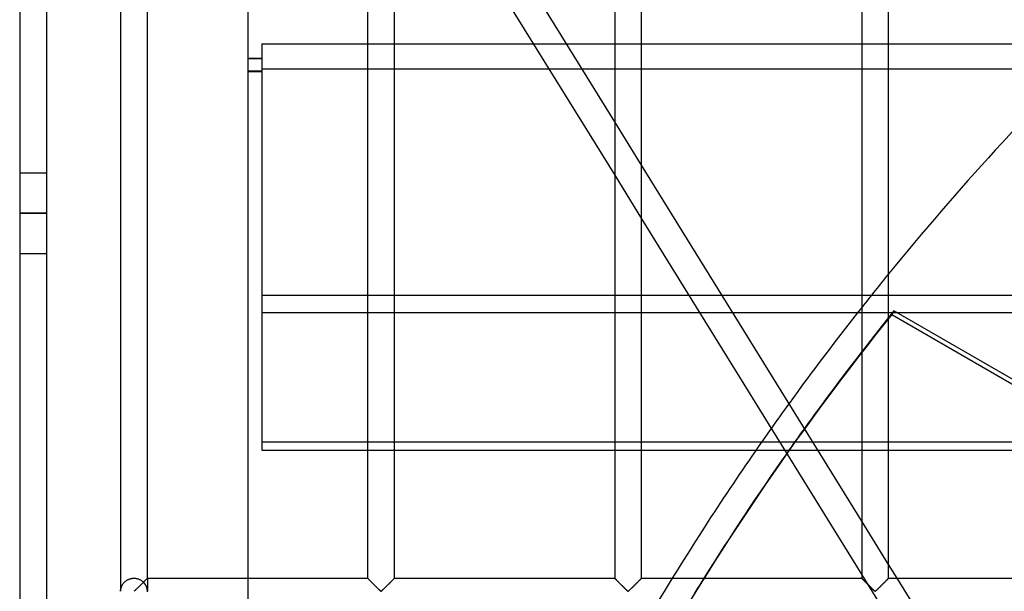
# Model space of a CAD drawing. Header units: millimetres. Extents: x -572 to 572, y -572 to 572.
# Tile 24 of 59: x -572 to -389, y 276 to 382. Entities that reach past the tile are written whole.
import ezdxf

# ---------------------------------------------------------------- set-up
doc = ezdxf.new("R2010")
doc.units = ezdxf.units.MM
doc.layers.add('MAIN-1', color=7, linetype='Continuous')
doc.layers.add('MAIN-2', color=7, linetype='Continuous')

msp = doc.modelspace()

# ---------------------------------------------------------------- linework, layer by layer
at = {"layer": 'MAIN-1'}
for p, q in [((-572.5, 572.5), (-572.5, -572.5)), ((-553.75, 459.3), (-553.75, 275.7)), ((-548.75, 278.12), (-548.75, 456.88)), ((-530, 278.12), (-530, 456.88)), ((-507.81, 456.88), (-507.81, 278.12)), ((-502.81, 278.12), (-502.81, 456.88)), ((-461.87, 456.88), (-461.87, 278.12)), ((-456.88, 278.12), (-456.88, 456.88)), ((-415.94, 456.88), (-415.94, 278.12)), ((-410.94, 278.12), (-410.94, 456.88)), ((-461.87, 362.99), (-498.33, 421.9)), ((-502.81, 419.18), (-461.87, 353.02)), ((-415.94, 288.76), (-456.88, 354.92)), ((-456.88, 344.94), (-415.94, 278.78)), ((-370, 304.74), (-409.96, 327.81)), ((-416.71, 327.49), (-415.94, 327.49)), ((-410.94, 327.49), (-410.22, 327.49)), ((-409.4, 327.49), (-370, 327.49)), ((-431.2, 303.44), (-434.54, 303.44)), ((-435.61, 301.9), (-430.24, 301.9)), ((-409.36, 278.12), (-410.94, 280.68)), ((-550.4, 276.48), (-550.51, 276.37)), ((-550.28, 276.6), (-550.4, 276.48)), ((-550.16, 276.72), (-550.28, 276.6)), ((-550.04, 276.84), (-550.16, 276.72)), ((-549.92, 276.96), (-550.04, 276.84)), ((-549.8, 277.08), (-549.92, 276.96)), ((-549.68, 277.19), (-549.8, 277.08)), ((-549.57, 277.3), (-549.68, 277.19)), ((-549.46, 277.41), (-549.57, 277.3)), ((-549.36, 277.52), (-549.46, 277.41)), ((-549.26, 277.62), (-549.36, 277.52)), ((-549.16, 277.72), (-549.26, 277.62)), ((-549.07, 277.81), (-549.16, 277.72)), ((-548.99, 277.89), (-549.07, 277.81)), ((-548.92, 277.96), (-548.99, 277.89)), ((-548.86, 278.02), (-548.92, 277.96)), ((-548.81, 278.06), (-548.86, 278.02)), ((-548.78, 278.1), (-548.81, 278.06)), ((-548.76, 278.12), (-548.78, 278.1)), ((-548.75, 278.12), (-548.76, 278.12)), ((-548.75, 278.12), (-507.81, 278.12)), ((-507.8, 278.12), (-507.81, 278.12)), ((-507.81, 278.12), (-507.81, 278.12)), ((-507.79, 278.1), (-507.8, 278.12)), ((-507.78, 278.09), (-507.79, 278.1)), ((-507.75, 278.07), (-507.78, 278.09)), ((-507.73, 278.04), (-507.75, 278.07)), ((-507.7, 278.02), (-507.73, 278.04)), ((-507.67, 277.98), (-507.7, 278.02)), ((-507.63, 277.95), (-507.67, 277.98)), ((-507.59, 277.91), (-507.63, 277.95)), ((-507.55, 277.86), (-507.59, 277.91)), ((-507.5, 277.81), (-507.55, 277.86)), ((-507.45, 277.76), (-507.5, 277.81)), ((-507.4, 277.71), (-507.45, 277.76)), ((-507.34, 277.66), (-507.4, 277.71)), ((-507.29, 277.6), (-507.34, 277.66)), ((-507.23, 277.54), (-507.29, 277.6)), ((-507.17, 277.48), (-507.23, 277.54)), ((-507.11, 277.42), (-507.17, 277.48)), ((-507.05, 277.36), (-507.11, 277.42)), ((-506.98, 277.3), (-507.05, 277.36)), ((-506.92, 277.23), (-506.98, 277.3)), ((-506.85, 277.17), (-506.92, 277.23)), ((-506.79, 277.1), (-506.85, 277.17)), ((-506.72, 277.03), (-506.79, 277.1)), ((-506.65, 276.97), (-506.72, 277.03)), ((-506.58, 276.9), (-506.65, 276.97)), ((-506.51, 276.83), (-506.58, 276.9)), ((-506.44, 276.76), (-506.51, 276.83)), ((-506.38, 276.69), (-506.44, 276.76)), ((-506.31, 276.62), (-506.38, 276.69)), ((-506.24, 276.55), (-506.31, 276.62)), ((-506.17, 276.49), (-506.24, 276.55)), ((-506.1, 276.42), (-506.17, 276.49)), ((-504.46, 276.48), (-504.58, 276.37)), ((-504.34, 276.6), (-504.46, 276.48)), ((-504.22, 276.72), (-504.34, 276.6)), ((-504.1, 276.84), (-504.22, 276.72)), ((-503.98, 276.96), (-504.1, 276.84)), ((-503.86, 277.08), (-503.98, 276.96)), ((-503.75, 277.19), (-503.86, 277.08)), ((-503.63, 277.3), (-503.75, 277.19)), ((-503.53, 277.41), (-503.63, 277.3)), ((-503.42, 277.52), (-503.53, 277.41)), ((-503.32, 277.62), (-503.42, 277.52)), ((-503.22, 277.72), (-503.32, 277.62)), ((-503.13, 277.81), (-503.22, 277.72)), ((-503.05, 277.89), (-503.13, 277.81)), ((-502.98, 277.96), (-503.05, 277.89)), ((-502.92, 278.02), (-502.98, 277.96)), ((-502.88, 278.06), (-502.92, 278.02)), ((-502.84, 278.1), (-502.88, 278.06)), ((-502.82, 278.12), (-502.84, 278.1)), ((-502.81, 278.12), (-502.82, 278.12)), ((-502.81, 278.12), (-461.87, 278.12)), ((-461.86, 278.12), (-461.87, 278.12)), ((-461.87, 278.12), (-461.87, 278.12)), ((-461.85, 278.1), (-461.86, 278.12)), ((-461.84, 278.09), (-461.85, 278.1)), ((-461.82, 278.07), (-461.84, 278.09)), ((-461.79, 278.04), (-461.82, 278.07)), ((-461.76, 278.02), (-461.79, 278.04)), ((-461.73, 277.98), (-461.76, 278.02)), ((-461.69, 277.95), (-461.73, 277.98)), ((-461.65, 277.91), (-461.69, 277.95)), ((-461.61, 277.86), (-461.65, 277.91)), ((-461.56, 277.81), (-461.61, 277.86)), ((-461.51, 277.76), (-461.56, 277.81)), ((-461.46, 277.71), (-461.51, 277.76)), ((-461.41, 277.66), (-461.46, 277.71)), ((-461.35, 277.6), (-461.41, 277.66)), ((-461.29, 277.54), (-461.35, 277.6)), ((-461.23, 277.48), (-461.29, 277.54)), ((-461.17, 277.42), (-461.23, 277.48)), ((-461.11, 277.36), (-461.17, 277.42)), ((-461.05, 277.3), (-461.11, 277.36)), ((-460.98, 277.23), (-461.05, 277.3)), ((-460.92, 277.17), (-460.98, 277.23)), ((-460.85, 277.1), (-460.92, 277.17)), ((-460.78, 277.03), (-460.85, 277.1)), ((-460.71, 276.97), (-460.78, 277.03)), ((-460.65, 276.9), (-460.71, 276.97)), ((-460.58, 276.83), (-460.65, 276.9)), ((-460.51, 276.76), (-460.58, 276.83)), ((-460.44, 276.69), (-460.51, 276.76)), ((-460.37, 276.62), (-460.44, 276.69)), ((-460.3, 276.55), (-460.37, 276.62)), ((-460.23, 276.49), (-460.3, 276.55)), ((-460.17, 276.42), (-460.23, 276.49)), ((-458.52, 276.48), (-458.64, 276.37)), ((-458.4, 276.6), (-458.52, 276.48)), ((-458.28, 276.72), (-458.4, 276.6)), ((-458.16, 276.84), (-458.28, 276.72)), ((-458.04, 276.96), (-458.16, 276.84)), ((-457.93, 277.08), (-458.04, 276.96)), ((-457.81, 277.19), (-457.93, 277.08)), ((-457.7, 277.3), (-457.81, 277.19)), ((-457.59, 277.41), (-457.7, 277.3)), ((-457.48, 277.52), (-457.59, 277.41)), ((-457.38, 277.62), (-457.48, 277.52)), ((-457.28, 277.72), (-457.38, 277.62)), ((-457.2, 277.81), (-457.28, 277.72)), ((-457.11, 277.89), (-457.2, 277.81)), ((-457.04, 277.96), (-457.11, 277.89)), ((-456.98, 278.02), (-457.04, 277.96)), ((-456.94, 278.06), (-456.98, 278.02)), ((-456.9, 278.1), (-456.94, 278.06)), ((-456.88, 278.12), (-456.9, 278.1)), ((-456.88, 278.12), (-456.88, 278.12)), ((-456.88, 278.12), (-415.94, 278.12)), ((-415.93, 278.12), (-415.94, 278.12)), ((-415.92, 278.1), (-415.93, 278.12)), ((-415.93, 278.12), (-415.93, 278.12)), ((-415.9, 278.09), (-415.92, 278.1)), ((-415.88, 278.07), (-415.9, 278.09)), ((-415.86, 278.04), (-415.88, 278.07)), ((-415.83, 278.02), (-415.86, 278.04)), ((-415.79, 277.98), (-415.83, 278.02)), ((-415.76, 277.95), (-415.79, 277.98)), ((-415.72, 277.91), (-415.76, 277.95)), ((-415.67, 277.86), (-415.72, 277.91)), ((-415.63, 277.81), (-415.67, 277.86)), ((-415.58, 277.76), (-415.63, 277.81)), ((-415.52, 277.71), (-415.58, 277.76)), ((-415.47, 277.66), (-415.52, 277.71)), ((-415.41, 277.6), (-415.47, 277.66)), ((-415.35, 277.54), (-415.41, 277.6)), ((-415.29, 277.48), (-415.35, 277.54)), ((-415.23, 277.42), (-415.29, 277.48)), ((-415.17, 277.36), (-415.23, 277.42)), ((-415.11, 277.3), (-415.17, 277.36)), ((-415.04, 277.23), (-415.11, 277.3)), ((-414.98, 277.17), (-415.04, 277.23)), ((-414.91, 277.1), (-414.98, 277.17)), ((-414.84, 277.03), (-414.91, 277.1)), ((-414.78, 276.97), (-414.84, 277.03)), ((-414.71, 276.9), (-414.78, 276.97)), ((-414.64, 276.83), (-414.71, 276.9)), ((-414.57, 276.76), (-414.64, 276.83)), ((-414.5, 276.69), (-414.57, 276.76)), ((-414.43, 276.62), (-414.5, 276.69)), ((-414.36, 276.55), (-414.43, 276.62)), ((-414.3, 276.49), (-414.36, 276.55)), ((-414.23, 276.42), (-414.3, 276.49)), ((-412.58, 276.48), (-412.7, 276.37)), ((-412.47, 276.6), (-412.58, 276.48)), ((-412.35, 276.72), (-412.47, 276.6)), ((-412.23, 276.84), (-412.35, 276.72)), ((-412.11, 276.96), (-412.23, 276.84)), ((-411.99, 277.08), (-412.11, 276.96)), ((-411.87, 277.19), (-411.99, 277.08)), ((-411.76, 277.3), (-411.87, 277.19)), ((-411.65, 277.41), (-411.76, 277.3)), ((-411.55, 277.52), (-411.65, 277.41)), ((-411.44, 277.62), (-411.55, 277.52)), ((-411.35, 277.72), (-411.44, 277.62)), ((-411.26, 277.81), (-411.35, 277.72)), ((-411.18, 277.89), (-411.26, 277.81)), ((-411.11, 277.96), (-411.18, 277.89)), ((-411.05, 278.02), (-411.11, 277.96)), ((-411, 278.06), (-411.05, 278.02)), ((-410.97, 278.1), (-411, 278.06)), ((-410.95, 278.12), (-410.97, 278.1)), ((-410.94, 278.12), (-410.95, 278.12)), ((-410.94, 278.12), (-370, 278.12)), ((-551.14, 275.76), (-551.25, 275.7)), ((-551.04, 275.84), (-551.14, 275.76)), ((-550.95, 275.94), (-551.04, 275.84)), ((-550.85, 276.04), (-550.95, 275.94)), ((-550.74, 276.14), (-550.85, 276.04)), ((-550.63, 276.25), (-550.74, 276.14)), ((-550.51, 276.37), (-550.63, 276.25)), ((-506.04, 276.35), (-506.1, 276.42)), ((-505.97, 276.29), (-506.04, 276.35)), ((-505.91, 276.22), (-505.97, 276.29)), ((-505.84, 276.16), (-505.91, 276.22)), ((-505.78, 276.1), (-505.84, 276.16)), ((-505.72, 276.04), (-505.78, 276.1)), ((-505.66, 275.98), (-505.72, 276.04)), ((-505.6, 275.92), (-505.66, 275.98)), ((-505.55, 275.87), (-505.6, 275.92)), ((-505.49, 275.82), (-505.55, 275.87)), ((-505.44, 275.77), (-505.49, 275.82)), ((-505.39, 275.73), (-505.44, 275.77)), ((-505.31, 275.7), (-505.39, 275.73)), ((-505.2, 275.76), (-505.31, 275.7)), ((-505.11, 275.84), (-505.2, 275.76)), ((-505.01, 275.94), (-505.11, 275.84)), ((-504.91, 276.04), (-505.01, 275.94)), ((-504.8, 276.14), (-504.91, 276.04)), ((-504.69, 276.25), (-504.8, 276.14)), ((-504.58, 276.37), (-504.69, 276.25)), ((-460.1, 276.35), (-460.17, 276.42)), ((-460.03, 276.29), (-460.1, 276.35)), ((-459.97, 276.22), (-460.03, 276.29)), ((-459.91, 276.16), (-459.97, 276.22)), ((-459.84, 276.1), (-459.91, 276.16)), ((-459.78, 276.04), (-459.84, 276.1)), ((-459.72, 275.98), (-459.78, 276.04)), ((-459.67, 275.92), (-459.72, 275.98)), ((-459.61, 275.87), (-459.67, 275.92)), ((-459.56, 275.82), (-459.61, 275.87)), ((-459.5, 275.77), (-459.56, 275.82)), ((-459.45, 275.73), (-459.5, 275.77)), ((-459.38, 275.7), (-459.45, 275.73)), ((-459.26, 275.76), (-459.38, 275.7)), ((-459.17, 275.84), (-459.26, 275.76)), ((-459.07, 275.94), (-459.17, 275.84)), ((-458.97, 276.04), (-459.07, 275.94)), ((-458.86, 276.14), (-458.97, 276.04)), ((-458.75, 276.25), (-458.86, 276.14)), ((-458.64, 276.37), (-458.75, 276.25)), ((-414.16, 276.35), (-414.23, 276.42)), ((-414.1, 276.29), (-414.16, 276.35)), ((-414.03, 276.22), (-414.1, 276.29)), ((-413.97, 276.16), (-414.03, 276.22)), ((-413.91, 276.1), (-413.97, 276.16)), ((-413.84, 276.04), (-413.91, 276.1)), ((-413.79, 275.98), (-413.84, 276.04)), ((-413.73, 275.92), (-413.79, 275.98)), ((-413.67, 275.87), (-413.73, 275.92)), ((-413.62, 275.82), (-413.67, 275.87)), ((-413.57, 275.77), (-413.62, 275.82)), ((-413.51, 275.73), (-413.57, 275.77)), ((-413.44, 275.7), (-413.51, 275.73)), ((-413.32, 275.76), (-413.44, 275.7)), ((-413.23, 275.84), (-413.32, 275.76)), ((-413.13, 275.94), (-413.23, 275.84)), ((-413.03, 276.04), (-413.13, 275.94)), ((-412.93, 276.14), (-413.03, 276.04)), ((-412.81, 276.25), (-412.93, 276.14)), ((-412.7, 276.37), (-412.81, 276.25))]:
    msp.add_line(p, q, dxfattribs=at)
for start, end in [(134.2757, 140.8373), (141.7009, 144.1239), (144.739, 148.3477)]:
    msp.add_arc((0, 0), 530, start, end, dxfattribs=at)
for start_param, end_param in [(-0.152013, -0.14901), (-0.133424, -0.099085), (-0.088102, -0.034393)]:
    msp.add_ellipse((0.2, 0.34), major_axis=(-454.66, 262.5), ratio=0.987688, start_param=start_param, end_param=end_param, dxfattribs=at)
at = {"layer": 'MAIN-2'}
for p, q in [((-567.5, 567.5), (-567.5, -567.5)), ((-527.5, 377.49), (-527.5, 372.74)), ((-527.5, 377.49), (-372.02, 377.49)), ((-530, 374.82), (-527.5, 374.82)), ((-530, 374.76), (-527.5, 374.76)), ((-527.5, 372.38), (-530, 372.38)), ((-530, 372.32), (-527.5, 372.32)), ((-527.5, 372.74), (-527.5, 327.49)), ((-376.78, 372.74), (-527.5, 372.74)), ((-456.88, 354.92), (-461.87, 362.99)), ((-572.5, 353.5), (-567.5, 353.5)), ((-461.87, 353.02), (-456.88, 344.94)), ((-572.5, 346), (-567.5, 346)), ((-567.5, 346), (-572.5, 346)), ((-572.5, 338.5), (-567.5, 338.5)), ((527.5, 330.7), (-527.5, 330.7)), ((-409.96, 327.81), (-410.36, 327.14)), ((-527.5, 327.49), (-416.71, 327.49)), ((-527.5, 327.49), (-527.5, 303.44)), ((-415.94, 327.49), (-410.94, 327.49)), ((-410.36, 327.14), (-52.74, 120.67)), ((-410.22, 327.49), (-409.4, 327.49)), ((-434.54, 303.44), (-527.5, 303.44)), ((-527.5, 303.44), (-527.5, 301.9)), ((-365, 303.44), (-431.2, 303.44)), ((-527.5, 301.9), (-435.61, 301.9)), ((-430.24, 301.9), (-365, 301.9)), ((-410.94, 280.68), (-415.94, 288.76)), ((-415.94, 278.78), (-410.94, 270.7)), ((-553.63, 276.4), (-553.6, 276.47)), ((-553.6, 276.47), (-553.58, 276.54)), ((-553.58, 276.54), (-553.55, 276.61)), ((-553.55, 276.61), (-553.52, 276.68)), ((-553.52, 276.68), (-553.48, 276.75)), ((-553.48, 276.75), (-553.44, 276.83)), ((-553.44, 276.83), (-553.4, 276.9)), ((-553.4, 276.9), (-553.36, 276.97)), ((-553.36, 276.97), (-553.31, 277.04)), ((-553.31, 277.04), (-553.26, 277.12)), ((-553.26, 277.12), (-553.2, 277.19)), ((-553.2, 277.19), (-553.15, 277.25)), ((-553.15, 277.25), (-553.09, 277.32)), ((-553.09, 277.32), (-553.02, 277.39)), ((-553.02, 277.39), (-552.96, 277.45)), ((-552.96, 277.45), (-552.89, 277.52)), ((-552.89, 277.52), (-552.81, 277.58)), ((-552.81, 277.58), (-552.73, 277.64)), ((-552.73, 277.64), (-552.65, 277.7)), ((-552.65, 277.7), (-552.56, 277.75)), ((-552.56, 277.75), (-552.47, 277.81)), ((-552.47, 277.81), (-552.38, 277.86)), ((-552.38, 277.86), (-552.28, 277.9)), ((-552.28, 277.9), (-552.18, 277.94)), ((-552.18, 277.94), (-552.08, 277.98)), ((-552.08, 277.98), (-551.97, 278.02)), ((-551.97, 278.02), (-551.87, 278.05)), ((-551.87, 278.05), (-551.76, 278.07)), ((-551.76, 278.07), (-551.65, 278.09)), ((-551.65, 278.09), (-551.54, 278.11)), ((-551.54, 278.11), (-551.42, 278.12)), ((-551.42, 278.12), (-551.31, 278.12)), ((-551.31, 278.12), (-551.2, 278.12)), ((-551.2, 278.12), (-551.09, 278.12)), ((-551.09, 278.12), (-550.97, 278.11)), ((-550.97, 278.11), (-550.86, 278.09)), ((-550.86, 278.09), (-550.75, 278.08)), ((-550.75, 278.08), (-550.64, 278.05)), ((-550.64, 278.05), (-550.54, 278.02)), ((-550.54, 278.02), (-550.43, 277.99)), ((-550.43, 277.99), (-550.33, 277.95)), ((-550.33, 277.95), (-550.23, 277.91)), ((-550.23, 277.91), (-550.13, 277.86)), ((-550.13, 277.86), (-550.04, 277.81)), ((-550.04, 277.81), (-549.95, 277.76)), ((-549.95, 277.76), (-549.86, 277.7)), ((-549.86, 277.7), (-549.78, 277.64)), ((-549.78, 277.64), (-549.7, 277.58)), ((-549.7, 277.58), (-549.62, 277.52)), ((-549.62, 277.52), (-549.55, 277.46)), ((-549.55, 277.46), (-549.48, 277.39)), ((-549.48, 277.39), (-549.42, 277.46)), ((-549.42, 277.46), (-549.36, 277.52)), ((-549.36, 277.52), (-549.3, 277.58)), ((-549.3, 277.58), (-549.24, 277.64)), ((-549.24, 277.64), (-549.18, 277.69)), ((-549.18, 277.69), (-549.13, 277.75)), ((-549.13, 277.75), (-549.08, 277.8)), ((-549.08, 277.8), (-549.03, 277.85)), ((-549.03, 277.85), (-548.98, 277.89)), ((-548.98, 277.89), (-548.94, 277.94)), ((-548.94, 277.94), (-548.9, 277.98)), ((-548.9, 277.98), (-548.87, 278.01)), ((-548.87, 278.01), (-548.84, 278.04)), ((-548.84, 278.04), (-548.81, 278.07)), ((-548.81, 278.07), (-548.79, 278.09)), ((-548.79, 278.09), (-548.77, 278.1)), ((-548.77, 278.1), (-548.76, 278.12)), ((-548.76, 278.12), (-548.75, 278.12)), ((-548.75, 278.12), (-548.75, 278.12)), ((-548.75, 278.12), (-548.75, 275.7)), ((-530, 273.13), (-530, 278.12)), ((-507.81, 278.12), (-507.81, 278.12)), ((-507.81, 278.12), (-507.79, 278.11)), ((-507.79, 278.11), (-507.77, 278.08)), ((-507.77, 278.08), (-507.74, 278.05)), ((-507.74, 278.05), (-507.7, 278.01)), ((-507.7, 278.01), (-507.65, 277.97)), ((-507.65, 277.97), (-507.6, 277.91)), ((-507.6, 277.91), (-507.54, 277.85)), ((-507.54, 277.85), (-507.47, 277.78)), ((-507.47, 277.78), (-507.4, 277.71)), ((-507.4, 277.71), (-507.32, 277.63)), ((-507.32, 277.63), (-507.24, 277.55)), ((-507.24, 277.55), (-507.15, 277.47)), ((-507.15, 277.47), (-507.07, 277.38)), ((-507.07, 277.38), (-506.98, 277.29)), ((-506.98, 277.29), (-506.89, 277.2)), ((-506.89, 277.2), (-506.8, 277.11)), ((-506.8, 277.11), (-506.7, 277.02)), ((-506.7, 277.02), (-506.61, 276.92)), ((-506.61, 276.92), (-506.51, 276.82)), ((-506.51, 276.82), (-506.41, 276.73)), ((-506.41, 276.73), (-506.32, 276.63)), ((-506.32, 276.63), (-506.22, 276.54)), ((-506.22, 276.54), (-506.13, 276.44)), ((-504.5, 276.44), (-504.4, 276.54)), ((-504.4, 276.54), (-504.31, 276.63)), ((-504.31, 276.63), (-504.21, 276.73)), ((-504.21, 276.73), (-504.12, 276.82)), ((-504.12, 276.82), (-504.02, 276.92)), ((-504.02, 276.92), (-503.92, 277.02)), ((-503.92, 277.02), (-503.83, 277.11)), ((-503.83, 277.11), (-503.73, 277.2)), ((-503.73, 277.2), (-503.64, 277.29)), ((-503.64, 277.29), (-503.56, 277.38)), ((-503.56, 277.38), (-503.47, 277.47)), ((-503.47, 277.47), (-503.39, 277.55)), ((-503.39, 277.55), (-503.31, 277.63)), ((-503.31, 277.63), (-503.23, 277.71)), ((-503.23, 277.71), (-503.15, 277.78)), ((-503.15, 277.78), (-503.09, 277.85)), ((-503.09, 277.85), (-503.03, 277.91)), ((-503.03, 277.91), (-502.97, 277.97)), ((-502.97, 277.97), (-502.92, 278.01)), ((-502.92, 278.01), (-502.88, 278.05)), ((-502.88, 278.05), (-502.85, 278.08)), ((-502.85, 278.08), (-502.83, 278.11)), ((-502.83, 278.11), (-502.82, 278.12)), ((-502.82, 278.12), (-502.81, 278.12)), ((-461.87, 278.12), (-461.87, 278.12)), ((-461.87, 278.12), (-461.86, 278.11)), ((-461.86, 278.11), (-461.83, 278.08)), ((-461.83, 278.08), (-461.8, 278.05)), ((-461.8, 278.05), (-461.76, 278.01)), ((-461.76, 278.01), (-461.72, 277.97)), ((-461.72, 277.97), (-461.66, 277.91)), ((-461.66, 277.91), (-461.6, 277.85)), ((-461.6, 277.85), (-461.53, 277.78)), ((-461.53, 277.78), (-461.46, 277.71)), ((-461.46, 277.71), (-461.38, 277.63)), ((-461.38, 277.63), (-461.3, 277.55)), ((-461.3, 277.55), (-461.22, 277.47)), ((-461.22, 277.47), (-461.13, 277.38)), ((-461.13, 277.38), (-461.04, 277.29)), ((-461.04, 277.29), (-460.95, 277.2)), ((-460.95, 277.2), (-460.86, 277.11)), ((-460.86, 277.11), (-460.76, 277.02)), ((-460.76, 277.02), (-460.67, 276.92)), ((-460.67, 276.92), (-460.57, 276.82)), ((-460.57, 276.82), (-460.48, 276.73)), ((-460.48, 276.73), (-460.38, 276.63)), ((-460.38, 276.63), (-460.28, 276.54)), ((-460.28, 276.54), (-460.19, 276.44)), ((-458.56, 276.44), (-458.47, 276.54)), ((-458.47, 276.54), (-458.37, 276.63)), ((-458.37, 276.63), (-458.27, 276.73)), ((-458.27, 276.73), (-458.18, 276.82)), ((-458.18, 276.82), (-458.08, 276.92)), ((-458.08, 276.92), (-457.99, 277.02)), ((-457.99, 277.02), (-457.89, 277.11)), ((-457.89, 277.11), (-457.8, 277.2)), ((-457.8, 277.2), (-457.71, 277.29)), ((-457.71, 277.29), (-457.62, 277.38)), ((-457.62, 277.38), (-457.53, 277.47)), ((-457.53, 277.47), (-457.45, 277.55)), ((-457.45, 277.55), (-457.37, 277.63)), ((-457.37, 277.63), (-457.29, 277.71)), ((-457.29, 277.71), (-457.22, 277.78)), ((-457.22, 277.78), (-457.15, 277.85)), ((-457.15, 277.85), (-457.09, 277.91)), ((-457.09, 277.91), (-457.03, 277.97)), ((-457.03, 277.97), (-456.99, 278.01)), ((-456.99, 278.01), (-456.95, 278.05)), ((-456.95, 278.05), (-456.92, 278.08)), ((-456.92, 278.08), (-456.89, 278.11)), ((-456.89, 278.11), (-456.88, 278.12)), ((-456.88, 278.12), (-456.88, 278.12)), ((-415.94, 278.12), (-415.93, 278.12)), ((-415.93, 278.12), (-415.92, 278.11)), ((-415.92, 278.11), (-415.9, 278.08)), ((-415.9, 278.08), (-415.87, 278.05)), ((-415.87, 278.05), (-415.83, 278.01)), ((-415.83, 278.01), (-415.78, 277.97)), ((-415.78, 277.97), (-415.72, 277.91)), ((-415.72, 277.91), (-415.66, 277.85)), ((-415.66, 277.85), (-415.6, 277.78)), ((-415.6, 277.78), (-415.52, 277.71)), ((-415.52, 277.71), (-415.44, 277.63)), ((-415.44, 277.63), (-415.36, 277.55)), ((-415.36, 277.55), (-415.28, 277.47)), ((-415.28, 277.47), (-415.19, 277.38)), ((-415.19, 277.38), (-415.11, 277.29)), ((-415.11, 277.29), (-415.02, 277.2)), ((-415.02, 277.2), (-414.92, 277.11)), ((-414.92, 277.11), (-414.83, 277.02)), ((-414.83, 277.02), (-414.73, 276.92)), ((-414.73, 276.92), (-414.63, 276.82)), ((-414.63, 276.82), (-414.54, 276.73)), ((-414.54, 276.73), (-414.44, 276.63)), ((-414.44, 276.63), (-414.35, 276.54)), ((-414.35, 276.54), (-414.25, 276.44)), ((-412.62, 276.44), (-412.53, 276.54)), ((-412.53, 276.54), (-412.43, 276.63)), ((-412.43, 276.63), (-412.34, 276.73)), ((-412.34, 276.73), (-412.24, 276.82)), ((-412.24, 276.82), (-412.14, 276.92)), ((-412.14, 276.92), (-412.05, 277.02)), ((-412.05, 277.02), (-411.95, 277.11)), ((-411.95, 277.11), (-411.86, 277.2)), ((-411.86, 277.2), (-411.77, 277.29)), ((-411.77, 277.29), (-411.68, 277.38)), ((-411.68, 277.38), (-411.6, 277.47)), ((-411.6, 277.47), (-411.51, 277.55)), ((-411.51, 277.55), (-411.43, 277.63)), ((-411.43, 277.63), (-411.35, 277.71)), ((-411.35, 277.71), (-411.28, 277.78)), ((-411.28, 277.78), (-411.21, 277.85)), ((-411.21, 277.85), (-411.15, 277.91)), ((-411.15, 277.91), (-411.1, 277.97)), ((-411.1, 277.97), (-411.05, 278.01)), ((-411.05, 278.01), (-411.01, 278.05)), ((-411.01, 278.05), (-410.98, 278.08)), ((-410.98, 278.08), (-410.96, 278.11)), ((-410.96, 278.11), (-410.94, 278.12)), ((-410.94, 278.12), (-410.94, 278.12)), ((-406.26, 273.13), (-409.36, 278.12)), ((-553.75, 275.78), (-553.74, 275.83)), ((-553.75, 275.73), (-553.75, 275.78)), ((-553.75, 275.7), (-553.75, 275.73)), ((-553.74, 275.88), (-553.73, 275.94)), ((-553.74, 275.83), (-553.74, 275.88)), ((-553.73, 275.94), (-553.72, 276)), ((-553.72, 276), (-553.71, 276.06)), ((-553.71, 276.06), (-553.7, 276.13)), ((-553.7, 276.13), (-553.68, 276.19)), ((-553.68, 276.19), (-553.67, 276.26)), ((-553.67, 276.26), (-553.65, 276.33)), ((-553.65, 276.33), (-553.63, 276.4)), ((-506.13, 276.44), (-506.03, 276.35)), ((-506.03, 276.35), (-505.94, 276.26)), ((-505.94, 276.26), (-505.85, 276.17)), ((-505.85, 276.17), (-505.76, 276.08)), ((-505.76, 276.08), (-505.68, 276)), ((-505.68, 276), (-505.6, 275.92)), ((-505.6, 275.92), (-505.52, 275.84)), ((-505.52, 275.84), (-505.45, 275.78)), ((-505.45, 275.78), (-505.37, 275.71)), ((-505.37, 275.71), (-505.26, 275.71)), ((-505.26, 275.71), (-505.18, 275.78)), ((-505.18, 275.78), (-505.1, 275.84)), ((-505.1, 275.84), (-505.03, 275.92)), ((-505.03, 275.92), (-504.95, 276)), ((-504.95, 276), (-504.86, 276.08)), ((-504.86, 276.08), (-504.77, 276.17)), ((-504.77, 276.17), (-504.68, 276.26)), ((-504.68, 276.26), (-504.59, 276.35)), ((-504.59, 276.35), (-504.5, 276.44)), ((-460.19, 276.44), (-460.1, 276.35)), ((-460.1, 276.35), (-460, 276.26)), ((-460, 276.26), (-459.91, 276.17)), ((-459.91, 276.17), (-459.83, 276.08)), ((-459.83, 276.08), (-459.74, 276)), ((-459.74, 276), (-459.66, 275.92)), ((-459.66, 275.92), (-459.58, 275.84)), ((-459.58, 275.84), (-459.51, 275.78)), ((-459.51, 275.78), (-459.43, 275.71)), ((-459.43, 275.71), (-459.32, 275.71)), ((-459.32, 275.71), (-459.24, 275.78)), ((-459.24, 275.78), (-459.17, 275.84)), ((-459.17, 275.84), (-459.09, 275.92)), ((-459.09, 275.92), (-459.01, 276)), ((-459.01, 276), (-458.92, 276.08)), ((-458.92, 276.08), (-458.84, 276.17)), ((-458.84, 276.17), (-458.75, 276.26)), ((-458.75, 276.26), (-458.65, 276.35)), ((-458.65, 276.35), (-458.56, 276.44)), ((-414.25, 276.44), (-414.16, 276.35)), ((-414.16, 276.35), (-414.07, 276.26)), ((-414.07, 276.26), (-413.98, 276.17)), ((-413.98, 276.17), (-413.89, 276.08)), ((-413.89, 276.08), (-413.8, 276)), ((-413.8, 276), (-413.72, 275.92)), ((-413.72, 275.92), (-413.65, 275.84)), ((-413.65, 275.84), (-413.57, 275.78)), ((-413.57, 275.78), (-413.49, 275.71)), ((-413.49, 275.71), (-413.38, 275.71)), ((-413.38, 275.71), (-413.3, 275.78)), ((-413.3, 275.78), (-413.23, 275.84)), ((-413.23, 275.84), (-413.15, 275.92)), ((-413.15, 275.92), (-413.07, 276)), ((-413.07, 276), (-412.99, 276.08)), ((-412.99, 276.08), (-412.9, 276.17)), ((-412.9, 276.17), (-412.81, 276.26)), ((-412.81, 276.26), (-412.72, 276.35)), ((-412.72, 276.35), (-412.62, 276.44))]:
    msp.add_line(p, q, dxfattribs=at)
for start, end in [(140.8373, 141.7009), (144.1239, 144.739), (148.3477, 148.9805)]:
    msp.add_arc((0, 0), 530, start, end, dxfattribs=at)
for centre, major_axis, ratio, start_param, end_param in [((-0.2, -0.34), (454.66, -262.5), 0.987688, 2.989579, 3.141593), ((0.2, 0.34), (-454.66, 262.5), 0.987688, -0.14901, -0.133424), ((0.2, 0.34), (-454.66, 262.5), 0.987688, -0.099085, -0.088102), ((-551.25, 275.62), (2.5, 0), 1, 0, 0.785798), ((0.2, 0.34), (-454.66, 262.5), 0.987688, -0.034393, -0.023063)]:
    msp.add_ellipse(centre, major_axis=major_axis, ratio=ratio, start_param=start_param, end_param=end_param, dxfattribs=at)

doc.saveas('drawing.dxf')
